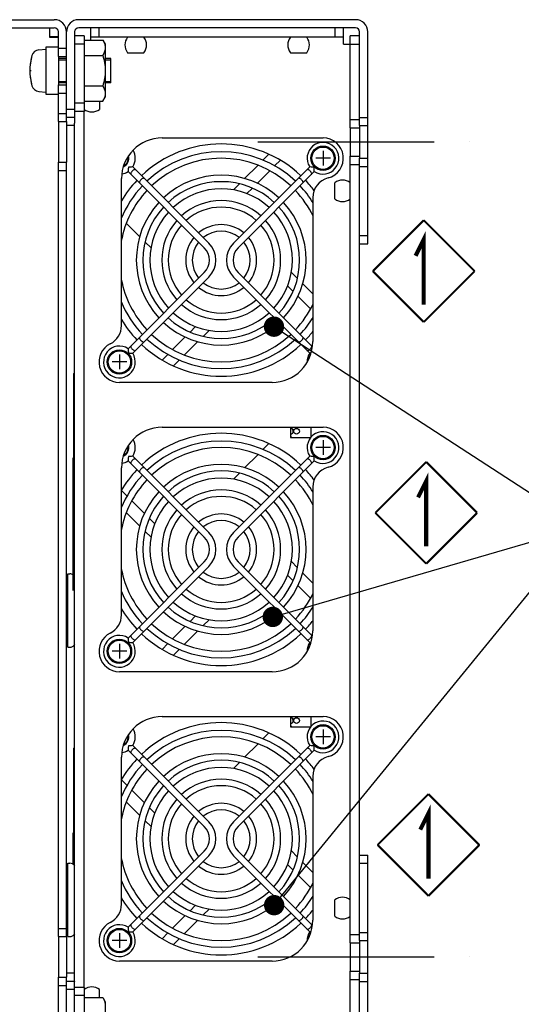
# Model space of a CAD drawing. Header units: millimetres. Extents: x 159 to 2039, y 158 to 1386.
# Tile 6 of 34: x 1738 to 1862, y 282 to 524. Entities that reach past the tile are written whole.
import ezdxf

# ---------------------------------------------------------------- set-up
doc = ezdxf.new("R2010")
doc.units = ezdxf.units.MM
doc.header["$LTSCALE"] = 115.5
doc.linetypes.add('CENTER', pattern=[0.6, 0.375, -0.075, 0.075, -0.075])
doc.linetypes.add('HIDDEN', pattern=[0.2, 0.1, -0.1])
doc.layers.get('0').update_dxf_attribs({"linetype": 'CONTINUOUS'})
for name, color, linetype in [('ALL_AXIS', 7, 'CONTINUOUS'), ('ALL_CURVE', 7, 'CONTINUOUS'), ('ALL_FEATURES', 7, 'CONTINUOUS'), ('ALL_NOTE', 7, 'CONTINUOUS'), ('DEFAULT_2', 8, 'HIDDEN')]:
    doc.layers.add(name, color=color, linetype=linetype)

# ---------------------------------------------------------------- blocks, each defined once
blk = doc.blocks.new('REV_BL0', base_point=(1837.74, 462.3))
at = {"color": 7, "linetype": 'CONTINUOUS', "const_width": 0.5}
for points in [[(1837.74, 474.8), (1825.24, 462.3)], [(1837.74, 474.8), (1850.24, 462.3)], [(1837.74, 449.8), (1825.24, 462.3)], [(1837.74, 449.8), (1850.24, 462.3)]]:
    blk.add_lwpolyline(points, dxfattribs=at)
at = {"color": 2, "linetype": 'CONTINUOUS', "const_width": 1}
blk.add_lwpolyline([(1835.74, 466.07), (1837.74, 470.07), (1837.74, 454.07)], dxfattribs=at)
blk = doc.blocks.new('REV_BL1', base_point=(1838.36, 402.99))
at = {"color": 7, "linetype": 'CONTINUOUS', "const_width": 0.5}
for points in [[(1838.36, 415.49), (1825.86, 402.99)], [(1838.36, 415.49), (1850.86, 402.99)], [(1838.36, 390.49), (1825.86, 402.99)], [(1838.36, 390.49), (1850.86, 402.99)]]:
    blk.add_lwpolyline(points, dxfattribs=at)
at = {"color": 2, "linetype": 'CONTINUOUS', "const_width": 1}
blk.add_lwpolyline([(1836.35, 406.77), (1838.35, 410.77), (1838.35, 394.77)], dxfattribs=at)
blk = doc.blocks.new('REV_BL2', base_point=(1838.9, 321.48))
at = {"color": 7, "linetype": 'CONTINUOUS', "const_width": 0.5}
for points in [[(1838.9, 333.98), (1826.4, 321.48)], [(1838.9, 333.98), (1851.4, 321.48)], [(1838.9, 308.98), (1826.4, 321.48)], [(1838.9, 308.98), (1851.4, 321.48)]]:
    blk.add_lwpolyline(points, dxfattribs=at)
at = {"color": 2, "linetype": 'CONTINUOUS', "const_width": 1}
blk.add_lwpolyline([(1836.9, 325.25), (1838.9, 329.25), (1838.9, 313.25)], dxfattribs=at)

msp = doc.modelspace()

# ---------------------------------------------------------------- linework, layer by layer
at = {"color": 7, "linetype": 'CONTINUOUS'}
for p, q in [((1754.3, 519.0056), (1758.9194, 519.0056)), ((1758.9194, 519.0056), (1759.5, 518)), ((1759.5, 518), (1759.5, 505)), ((1754.3, 515.2528), (1754.3, 507.7472)), ((1754.3, 515.2528), (1758.9194, 515.2528)), ((1760.9, 508.5), (1760.9, 514.5)), ((1754.3, 507.7472), (1758.9194, 507.7472)), ((1758.9194, 503.9944), (1759.5, 505)), ((1754.3, 503.9944), (1758.9194, 503.9944)), ((1751.63, 416.45), (1751.7, 416.45)), ((1751.63, 383.9), (1751.63, 416.45)), ((1751.63, 395.45), (1751.7, 395.45)), ((1751.63, 324.45), (1751.7, 324.45)), ((1751.63, 316.7148), (1751.63, 324.45)), ((1754.3, 284.0056), (1758.9194, 284.0056)), ((1758.9194, 284.0056), (1759.5, 283)), ((1759.5, 283), (1759.5, 270))]:
    msp.add_line(p, q, dxfattribs=at)
for points, knots in [([(1758.9194, 519.0056), (1758.9686, 518.9205), (1759.152, 518.586), (1759.3018, 518.2313), (1759.3796, 517.9589)], [0, 0, 0, 0, 0.25742777, 1, 1, 1, 1]), ([(1759.5, 517.1292), (1759.5, 516.8088), (1759.38, 516.1459), (1759.0895, 515.5473), (1758.9194, 515.2528)], [0, 0, 0, 0, 0.48509454, 1, 1, 1, 1]), ([(1759.3796, 517.9589), (1759.3991, 517.8906), (1759.4679, 517.6192), (1759.5, 517.3381), (1759.5, 517.1292)], [0, 0, 0, 0, 0.25353673, 1, 1, 1, 1]), ([(1758.9194, 515.2528), (1759.0955, 514.6431), (1759.3891, 513.4052), (1759.5, 512.1344), (1759.5, 511.5)], [0, 0, 0, 0, 0.50008029, 1, 1, 1, 1]), ([(1759.5, 511.5), (1759.5, 510.8656), (1759.3891, 509.5948), (1759.0955, 508.3569), (1758.9194, 507.7472)], [0, 0, 0, 0, 0.49991976, 1, 1, 1, 1]), ([(1758.9194, 507.7472), (1759.0895, 507.4527), (1759.38, 506.8541), (1759.5, 506.1912), (1759.5, 505.8708)], [0, 0, 0, 0, 0.5149055, 1, 1, 1, 1]), ([(1759.3796, 505.0411), (1759.3541, 504.9519), (1759.2346, 504.589), (1759.0639, 504.2446), (1758.9194, 503.9944)], [0, 0, 0, 0, 0.24315167, 1, 1, 1, 1]), ([(1759.5, 505.8708), (1759.5, 505.6619), (1759.4679, 505.3808), (1759.3991, 505.1094), (1759.3796, 505.0411)], [0, 0, 0, 0, 0.74646333, 1, 1, 1, 1]), ([(1758.9194, 284.0056), (1758.9686, 283.9205), (1759.152, 283.586), (1759.3018, 283.2313), (1759.3796, 282.9589)], [0, 0, 0, 0, 0.25742777, 1, 1, 1, 1]), ([(1759.3796, 282.9589), (1759.3991, 282.8906), (1759.4679, 282.6192), (1759.5, 282.3381), (1759.5, 282.1292)], [0, 0, 0, 0, 0.25353673, 1, 1, 1, 1])]:
    msp.add_open_spline(points, degree=3, knots=knots, dxfattribs=at)
at = {"layer": 'ALL_AXIS', "color": 7, "linetype": 'CONTINUOUS'}
for p, q in [((1744.9, 517.25), (1744.9, 505.75)), ((1748, 517.25), (1744.9, 517.25)), ((1743.1667, 516.5984), (1744.9, 516.75)), ((1748, 515), (1748, 508)), ((1765, 515.9), (1769, 515.9)), ((1805, 515.9), (1809, 515.9)), ((1748, 514.175), (1750, 514.175)), ((1759.5, 514.175), (1760.9, 514.175)), ((1760.9, 508.825), (1760.9, 514.175)), ((1748, 508.825), (1750, 508.825)), ((1759.5, 508.825), (1760.9, 508.825)), ((1743.1667, 506.4016), (1744.9, 506.25)), ((1744.9, 505.75), (1748, 505.75)), ((1758.1, 504), (1758.1, 502)), ((1754.3, 286.5), (1754.3, 501.5)), ((1748, 499), (1748, 489)), ((1819.7, 497.5), (1819.7, 490.5)), ((1815.9, 480), (1815.9, 484)), ((1750.3, 388), (1750.8, 388)), ((1750.3, 370.0014), (1750.3, 387.9986)), ((1750, 386), (1750.3, 386)), ((1750, 372), (1750.3, 372)), ((1750.3, 370), (1750.8, 370)), ((1750.3, 317), (1750.8, 317)), ((1750.3, 299.0014), (1750.3, 316.9986)), ((1750, 315), (1750.3, 315)), ((1815.9, 304), (1815.9, 308)), ((1750, 301), (1750.3, 301)), ((1748, 299), (1748, 289)), ((1750.3, 299), (1750.8, 299)), ((1819.7, 297.5), (1819.7, 290.5)), ((1758.1, 284), (1758.1, 286))]:
    msp.add_line(p, q, dxfattribs=at)
at = {"layer": 'ALL_AXIS', "color": 3, "linetype": 'CONTINUOUS'}
for p, q in [((1750, 499), (1750, 489)), ((1752, 500), (1752, 499.9273)), ((1752, 289.4273), (1752, 498.5727)), ((1822, 497.5), (1822, 490.5)), ((1750, 299), (1750, 289)), ((1822, 297.5), (1822, 290.5)), ((1752, 288.0727), (1752, 288))]:
    msp.add_line(p, q, dxfattribs=at)
at = {"layer": 'ALL_AXIS', "color": 7, "linetype": 'CENTER'}
for p, q in [((1797, 494), (1849, 494)), ((1797, 294), (1849, 294))]:
    msp.add_line(p, q, dxfattribs=at)
at = {"layer": 'ALL_AXIS', "color": 7, "linetype": 'CONTINUOUS'}
for centre, radius in [((1813, 490), 3), ((1813, 490), 2.75), ((1763, 440), 3), ((1763, 440), 2.75), ((1806.5, 423), 0.7), ((1813, 419), 3), ((1813, 419), 2.75), ((1763, 369), 3), ((1763, 369), 2.75), ((1806.5, 352), 0.7), ((1813, 348), 3), ((1813, 348), 2.75), ((1763, 298), 3), ((1763, 298), 2.75)]:
    msp.add_circle(centre, radius, dxfattribs=at)
for centre, radius, start, end in [((1767.4519, 517.8), 3.1019, 142.227825, 217.772175), ((1766.5481, 517.8), 3.1019, 322.227825, 37.772175), ((1807.4519, 517.8), 3.1019, 142.227825, 217.772175), ((1806.5481, 517.8), 3.1019, 322.227825, 37.772175), ((1755, 511.5), 14, 164.637515, 195.362485), ((1743.3323, 514.7056), 1.9, 95, 164.637515), ((1743.3323, 508.2944), 1.9, 195.362485, 265), ((1756.2, 504.4519), 3.1019, 232.227825, 307.772175), ((1788, 465), 28.5, 46.609566, 133.390434), ((1763, 490), 2.3, 294.325397, 14.366304), ((1788, 465), 26.6, 46.728996, 133.271004), ((1788, 465), 25, 46.82653, 133.17347), ((1788, 465), 20.85, 47.198736, 132.801264), ((1788, 465), 28.5, 136.612956, 149.352756), ((1788, 465), 19.25, 47.381917, 132.618083), ((1788, 465), 28.5, 36.721462, 43.387044), ((1817.8, 481.5481), 3.1019, 52.227825, 127.772175), ((1788, 465), 26.6, 136.722996, 157.503164), ((1788, 465), 25, 136.841444, 169.111067), ((1788, 465), 17.5, 47.627397, 132.372603), ((1788, 465), 25, 25.489956, 43.158556), ((1788, 465), 26.6, 31.955227, 43.277004), ((1788, 465), 20.85, 137.201192, 222.798808), ((1788, 465), 14.6, 48.143483, 131.856517), ((1788, 465), 20.85, 317.201192, 42.798808), ((1817.8, 482.4519), 3.1019, 232.227825, 307.772175), ((1788, 465), 19.25, 137.384148, 222.615852), ((1788, 465), 17.5, 137.627397, 222.372603), ((1788, 465), 13, 48.540346, 131.459654), ((1788, 465), 17.5, 317.627397, 42.372603), ((1788, 465), 19.25, 317.384148, 42.615852), ((1788, 465), 14.6, 138.143483, 221.856517), ((1788, 465), 13, 138.536619, 221.463381), ((1788, 465), 8.7, 50.302584, 129.697416), ((1788, 465), 13, 318.536619, 41.463381), ((1788, 465), 14.6, 318.143483, 41.856517), ((1788, 465), 7.1, 51.470478, 128.529522), ((1788, 465), 8.7, 140.293702, 219.706298), ((1788, 465), 7.1, 141.470478, 218.529522), ((1788, 465), 7.1, 321.470478, 38.529522), ((1788, 465), 8.7, 320.293702, 39.706298), ((1788, 465), 25, 190.888933, 223.158556), ((1788, 465), 7.1, 231.470478, 308.529522), ((1788, 465), 8.7, 230.302584, 309.697416), ((1788, 465), 26.6, 202.496836, 223.277004), ((1788, 465), 13, 228.540346, 311.459654), ((1788, 465), 17.5, 227.627397, 312.372603), ((1788, 465), 14.6, 228.143483, 311.856517), ((1788, 465), 25, 316.841444, 334.510044), ((1788, 465), 28.5, 210.647244, 223.387044), ((1788, 465), 20.85, 227.198736, 312.801264), ((1788, 465), 19.25, 227.381917, 312.618083), ((1788, 465), 26.6, 316.722996, 328.044773), ((1788, 465), 28.5, 316.612956, 322.204432), ((1788, 465), 26.6, 226.728996, 313.271004), ((1788, 465), 25, 226.82653, 313.17347), ((1788, 465), 28.5, 226.609566, 313.390434), ((1805, 423), 0.7, 270, 90), ((1788, 394), 28.5, 46.612956, 133.387044), ((1788, 394), 26.6, 46.728996, 133.271004), ((1788, 394), 32.5, 57.871426, 58.428355), ((1763, 419), 2.3, 294.325397, 14.366304), ((1788, 394), 25, 46.82653, 133.17347), ((1788, 394), 28.5, 136.609566, 149.545564), ((1788, 394), 20.85, 47.198736, 132.801264), ((1788, 394), 19.25, 47.381917, 132.618083), ((1788, 394), 28.5, 36.709195, 43.390434), ((1788, 394), 26.6, 136.722996, 157.503164), ((1788, 394), 25, 136.841444, 169.111067), ((1788, 394), 17.5, 47.627397, 132.372603), ((1788, 394), 25, 25.489956, 43.158556), ((1788, 394), 26.6, 31.955227, 43.277004), ((1788, 394), 14.6, 48.143483, 131.856517), ((1788, 394), 20.85, 137.201192, 222.798808), ((1788, 394), 19.25, 137.384148, 222.615852), ((1788, 394), 13, 48.540346, 131.459654), ((1788, 394), 19.25, 317.384148, 42.615852), ((1788, 394), 20.85, 317.201192, 42.798808), ((1788, 394), 17.5, 137.627397, 222.372603), ((1788, 394), 14.6, 138.143483, 221.856517), ((1788, 394), 14.6, 318.143483, 41.856517), ((1788, 394), 17.5, 317.627397, 42.372603), ((1788, 394), 13, 138.536619, 221.463381), ((1788, 394), 8.7, 50.302584, 129.697416), ((1788, 394), 7.1, 51.470478, 128.529522), ((1788, 394), 13, 318.536619, 41.463381), ((1788, 394), 8.7, 140.293702, 219.706298), ((1788, 394), 8.7, 320.293702, 39.706298), ((1788, 394), 7.1, 141.470478, 218.529522), ((1788, 394), 7.1, 321.470478, 38.529522), ((1788, 394), 25, 190.888933, 223.158556), ((1750.8, 386.5), 1.5, 55.664777, 90), ((1788, 394), 8.7, 230.302584, 309.697416), ((1788, 394), 7.1, 231.470478, 308.529522), ((1788, 394), 13, 228.540346, 311.459654), ((1788, 394), 26.6, 202.496836, 223.277004), ((1788, 394), 14.6, 228.143483, 311.856517), ((1788, 394), 25, 316.841444, 334.510044), ((1788, 394), 28.5, 210.454436, 223.390434), ((1788, 394), 19.25, 227.381917, 312.618083), ((1788, 394), 17.5, 227.627397, 312.372603), ((1788, 394), 26.6, 316.722996, 328.044773), ((1788, 394), 20.85, 227.198736, 312.801264), ((1788, 394), 26.6, 226.728996, 313.271004), ((1788, 394), 25, 226.82653, 313.17347), ((1788, 394), 28.5, 316.609566, 322.334209), ((1788, 394), 28.5, 226.612956, 313.387044), ((1750.8, 371.5), 1.5, 270, 324.641883), ((1788, 323), 28.5, 46.612956, 133.387044), ((1805, 352), 0.7, 270, 90), ((1788, 323), 32.5, 57.871426, 58.428355), ((1763, 348), 2.3, 294.325397, 14.366304), ((1788, 323), 26.6, 46.728996, 133.271004), ((1788, 323), 25, 46.82653, 133.17347), ((1788, 323), 20.85, 47.198736, 132.801264), ((1788, 323), 26.6, 136.722996, 157.503164), ((1788, 323), 28.5, 136.609566, 149.545564), ((1788, 323), 19.25, 47.381917, 132.618083), ((1788, 323), 26.6, 31.955227, 43.277004), ((1788, 323), 28.5, 36.709195, 43.390434), ((1788, 323), 25, 136.841444, 169.111067), ((1788, 323), 17.5, 47.627397, 132.372603), ((1788, 323), 25, 25.489956, 43.158556), ((1788, 323), 20.85, 137.201192, 222.798808), ((1788, 323), 19.25, 137.384148, 222.615852), ((1788, 323), 14.6, 48.143483, 131.856517), ((1788, 323), 13, 48.540346, 131.459654), ((1788, 323), 19.25, 317.384148, 42.615852), ((1788, 323), 20.85, 317.201192, 42.798808), ((1788, 323), 17.5, 137.627397, 222.372603), ((1788, 323), 17.5, 317.627397, 42.372603), ((1788, 323), 14.6, 138.143483, 221.856517), ((1788, 323), 13, 138.536619, 221.463381), ((1788, 323), 8.7, 50.302584, 129.697416), ((1788, 323), 13, 318.536619, 41.463381), ((1788, 323), 14.6, 318.143483, 41.856517), ((1788, 323), 7.1, 51.470478, 128.529522), ((1788, 323), 8.7, 140.293702, 219.706298), ((1788, 323), 7.1, 141.470478, 218.529522), ((1788, 323), 7.1, 321.470478, 38.529522), ((1788, 323), 8.7, 320.293702, 39.706298), ((1750.8, 315.5), 1.5, 35.358117, 90), ((1788, 323), 25, 190.888933, 223.158556), ((1788, 323), 7.1, 231.470478, 308.529522), ((1788, 323), 8.7, 230.302584, 309.697416), ((1788, 323), 26.6, 202.496836, 223.277004), ((1788, 323), 14.6, 228.143483, 311.856517), ((1788, 323), 13, 228.540346, 311.459654), ((1788, 323), 25, 316.841444, 334.510044), ((1788, 323), 17.5, 227.627397, 312.372603), ((1788, 323), 28.5, 210.454436, 223.390434), ((1788, 323), 20.85, 227.198736, 312.801264), ((1788, 323), 19.25, 227.381917, 312.618083), ((1788, 323), 26.6, 316.722996, 328.044773), ((1817.8, 305.5481), 3.1019, 52.227825, 127.772175), ((1788, 323), 25, 226.82653, 313.17347), ((1788, 323), 28.5, 316.609566, 322.334209), ((1788, 323), 28.5, 226.612956, 313.387044), ((1788, 323), 26.6, 226.728996, 313.271004), ((1817.8, 306.4519), 3.1019, 232.227825, 307.772175), ((1750.8, 300.5), 1.5, 270, 324.641883), ((1756.2, 283.5481), 3.1019, 52.227825, 127.772175)]:
    msp.add_arc(centre, radius, start, end, dxfattribs=at)
at = {"layer": 'ALL_CURVE', "color": 40, "linetype": 'CONTINUOUS'}
for p, q in [((1741, 511.5), (1741.359, 511.5)), ((1813, 491.8), (1813, 488.2)), ((1814.8, 490), (1811.2, 490)), ((1764.8, 440), (1761.2, 440)), ((1763, 441.8), (1763, 438.2)), ((1813, 420.8), (1813, 417.2)), ((1814.8, 419), (1811.2, 419)), ((1763, 370.8), (1763, 367.2)), ((1764.8, 369), (1761.2, 369)), ((1814.8, 348), (1811.2, 348)), ((1813, 349.8), (1813, 346.2)), ((1763, 299.8), (1763, 296.2)), ((1764.8, 298), (1761.2, 298))]:
    msp.add_line(p, q, dxfattribs=at)
msp.add_arc((1755, 511.5), 14, 166.997122, 193.002878, dxfattribs=at)
at = {"layer": 'ALL_FEATURES', "color": 3, "linetype": 'CONTINUOUS'}
for p, q in [((1616.2, 524), (1747, 524)), ((1745.9, 519.6), (1745.9, 522)), ((1821, 524), (1753, 524)), ((1748, 519.6), (1745.9, 519.6)), ((1750, 499), (1750, 521)), ((1824, 469), (1824, 521)), ((1822, 498), (1822, 497.5)), ((1822, 490.5), (1822, 490)), ((1750, 299), (1750, 489)), ((1822, 318), (1822, 470)), ((1824, 267), (1824, 319)), ((1822, 298), (1822, 297.5)), ((1822, 290.5), (1822, 290)), ((1750, 267), (1750, 289))]:
    msp.add_line(p, q, dxfattribs=at)
at = {"layer": 'ALL_FEATURES', "color": 7, "linetype": 'CONTINUOUS'}
for p, q in [((1725.5, 522), (1747, 522)), ((1821, 522), (1753, 522)), ((1756, 519.0056), (1756, 522)), ((1758, 519.7), (1758, 522)), ((1816, 519.7), (1816, 522)), ((1818, 518), (1818, 522)), ((1745.9, 519.9), (1748, 519.9)), ((1748, 515), (1748, 521)), ((1752, 521), (1752, 498.5727)), ((1754.3, 520), (1752, 520)), ((1754.3, 520), (1754.3, 501.5)), ((1818, 519.7), (1756, 519.7)), ((1822, 520), (1819.7, 520)), ((1819.7, 497.5), (1819.7, 520)), ((1822, 498), (1822, 521)), ((1754.3, 518), (1752, 518)), ((1818, 518), (1822, 518)), ((1748, 517), (1750, 517)), ((1748, 515), (1750, 515)), ((1748, 499), (1748, 508)), ((1748, 508), (1750, 508)), ((1748, 506), (1750, 506)), ((1754.3, 503.5), (1752, 503.5)), ((1748, 501), (1750, 501)), ((1752, 502), (1750, 502)), ((1754.3, 501.5), (1752, 501.5)), ((1748, 499), (1750, 499)), ((1752, 500), (1750, 500)), ((1752, 498), (1750, 498)), ((1819.7, 499.5), (1822, 499.5)), ((1822, 500), (1824, 500)), ((1822, 498), (1824, 498)), ((1819.7, 497.5), (1822, 497.5)), ((1773.5, 495), (1813, 495)), ((1799.7322, 490.9732), (1798.2595, 489.5005)), ((1819.7, 490.5), (1822, 490.5)), ((1819.7, 297.5), (1819.7, 490.5)), ((1748, 299), (1748, 489)), ((1748, 489), (1750, 489)), ((1797.0084, 488.2493), (1793.7531, 484.9941)), ((1801.1231, 488.1214), (1802.5235, 489.5218)), ((1819.7, 488.5), (1822, 488.5)), ((1822, 490), (1824, 490)), ((1822, 470), (1822, 490)), ((1748, 487), (1750, 487)), ((1765.1334, 486.7352), (1783.8494, 468.0192)), ((1766.2648, 487.8666), (1784.9808, 469.1506)), ((1809.7352, 487.8666), (1791.0192, 469.1506)), ((1810.8666, 486.7352), (1792.1506, 468.0192)), ((1796.8427, 483.841), (1799.9246, 486.9229)), ((1822, 488), (1824, 488)), ((1763.5, 448.9303), (1763.5, 485)), ((1792.4637, 483.7047), (1791, 482.2409)), ((1794.3205, 481.3188), (1795.6565, 482.6548)), ((1810.5, 480.3175), (1810.5, 445)), ((1764.747, 474.0121), (1768.0189, 470.7401)), ((1769.3328, 469.4263), (1770.7591, 468)), ((1822, 471), (1824, 471)), ((1822, 469), (1824, 469)), ((1765.1334, 443.2648), (1783.8494, 461.9808)), ((1810.4086, 443.7227), (1792.1506, 461.9808)), ((1806.6672, 460.5737), (1805.2409, 462)), ((1766.2648, 442.1334), (1784.9808, 460.8494)), ((1809.7352, 442.1334), (1791.0192, 460.8494)), ((1810.5, 456.7409), (1807.9811, 459.2599)), ((1804.3188, 458.6795), (1805.6099, 457.3884)), ((1806.8202, 456.1781), (1809.9513, 453.047)), ((1781.6795, 448.6812), (1780.3435, 447.3452)), ((1783.5363, 446.2953), (1785, 447.7591)), ((1779.1573, 446.159), (1776.0754, 443.0771)), ((1778.9916, 441.7507), (1782.2469, 445.0059)), ((1774.8769, 441.8786), (1773.4765, 440.4782)), ((1776.2678, 439.0268), (1777.7405, 440.4995)), ((1751.7, 437.2), (1752, 437.2)), ((1751.7, 437.2), (1751.7, 436.5)), ((1751.7, 436.5), (1752, 436.5)), ((1751.7, 436.45), (1752, 436.45)), ((1751.7, 436.45), (1751.7, 416.45)), ((1800.5, 435), (1763, 435)), ((1773.5, 424), (1813, 424)), ((1805, 424), (1805, 421.5)), ((1810, 424), (1810, 421.5)), ((1805, 421.5), (1810, 421.5)), ((1799.7322, 419.9732), (1798.2595, 418.5005)), ((1751.7, 416.45), (1752, 416.45)), ((1751.7, 416.2), (1752, 416.2)), ((1751.7, 416.2), (1751.7, 415.5)), ((1765.1334, 415.7352), (1783.8494, 397.0192)), ((1766.2648, 416.8666), (1784.9808, 398.1506)), ((1809.7352, 416.8666), (1791.0192, 398.1506)), ((1810.8666, 415.7352), (1792.1506, 397.0192)), ((1797.0084, 417.2493), (1793.7531, 413.9941)), ((1751.7, 415.5), (1752, 415.5)), ((1751.7, 415.45), (1752, 415.45)), ((1751.7, 415.45), (1751.7, 395.45)), ((1763.5, 377.9303), (1763.5, 414)), ((1792.4637, 412.7047), (1791, 411.2409)), ((1764.9172, 407.0845), (1763.5, 408.5017)), ((1810.5, 409.3175), (1810.5, 374)), ((1769.1798, 402.8219), (1766.0487, 405.953)), ((1764.747, 403.0121), (1768.0189, 399.7401)), ((1771.6812, 400.3205), (1770.3901, 401.6116)), ((1769.3328, 398.4263), (1770.7591, 397)), ((1751.7, 395.45), (1752, 395.45)), ((1765.1334, 372.2648), (1783.8494, 390.9808)), ((1766.2648, 371.1334), (1784.9808, 389.8494)), ((1809.7352, 371.1334), (1791.0192, 389.8494)), ((1810.4086, 372.7227), (1792.1506, 390.9808)), ((1806.6672, 389.5737), (1805.2409, 391)), ((1804.3188, 387.6795), (1805.6099, 386.3884)), ((1810.5, 385.7409), (1807.9811, 388.2599)), ((1806.8202, 385.1781), (1809.9513, 382.047)), ((1781.6795, 377.6812), (1780.3435, 376.3452)), ((1779.1573, 375.159), (1776.0754, 372.0771)), ((1783.5363, 375.2953), (1785, 376.7591)), ((1778.9916, 370.7507), (1782.2469, 374.0059)), ((1774.8769, 370.8786), (1773.4765, 369.4782)), ((1776.2678, 368.0268), (1777.7405, 369.4995)), ((1800.5, 364), (1763, 364)), ((1773.5, 353), (1813, 353)), ((1805, 353), (1805, 350.5)), ((1810, 353), (1810, 350.5)), ((1805, 350.5), (1810, 350.5)), ((1799.7322, 348.9732), (1798.2595, 347.5005)), ((1766.2648, 345.8666), (1784.9808, 327.1506)), ((1809.7352, 345.8666), (1791.0192, 327.1506)), ((1797.0084, 346.2493), (1793.7531, 342.9941)), ((1751.7, 345.2), (1752, 345.2)), ((1751.7, 345.2), (1751.7, 344.5)), ((1751.7, 344.5), (1752, 344.5)), ((1751.7, 344.45), (1752, 344.45)), ((1751.7, 344.45), (1751.7, 324.45)), ((1765.1334, 344.7352), (1783.8494, 326.0192)), ((1810.8666, 344.7352), (1792.1506, 326.0192)), ((1763.5, 306.9303), (1763.5, 343)), ((1792.4637, 341.7047), (1791, 340.2409)), ((1810.5, 338.3175), (1810.5, 303)), ((1764.9172, 336.0845), (1763.5, 337.5017)), ((1769.1798, 331.8219), (1766.0487, 334.953)), ((1764.747, 332.0121), (1768.0189, 328.7401)), ((1771.6812, 329.3205), (1770.3901, 330.6116)), ((1769.3328, 327.4263), (1770.7591, 326)), ((1751.7, 324.45), (1752, 324.45)), ((1765.1334, 301.2648), (1783.8494, 319.9808)), ((1810.4086, 301.7227), (1792.1506, 319.9808)), ((1806.6672, 318.5737), (1805.2409, 320)), ((1822, 319), (1824, 319)), ((1766.2648, 300.1334), (1784.9808, 318.8494)), ((1809.7352, 300.1334), (1791.0192, 318.8494)), ((1804.3188, 316.6795), (1805.6099, 315.3884)), ((1810.5, 314.7409), (1807.9811, 317.2599)), ((1822, 298), (1822, 318)), ((1822, 317), (1824, 317)), ((1806.8202, 314.1781), (1809.9513, 311.047)), ((1781.6795, 306.6812), (1780.3435, 305.3452)), ((1783.5363, 304.2953), (1785, 305.7591)), ((1779.1573, 304.159), (1776.0754, 301.0771)), ((1778.9916, 299.7507), (1782.2469, 303.0059)), ((1748, 301), (1750, 301)), ((1774.8769, 299.8786), (1773.4765, 298.4782)), ((1822, 300), (1824, 300)), ((1748, 299), (1750, 299)), ((1776.2678, 297.0268), (1777.7405, 298.4995)), ((1819.7, 299.5), (1822, 299.5)), ((1819.7, 297.5), (1822, 297.5)), ((1822, 298), (1824, 298)), ((1800.5, 293), (1763, 293)), ((1752, 290), (1750, 290)), ((1819.7, 290.5), (1822, 290.5)), ((1819.7, 268), (1819.7, 290.5)), ((1822, 290), (1824, 290)), ((1822, 267), (1822, 290)), ((1748, 289), (1750, 289)), ((1748, 280), (1748, 289)), ((1752, 288), (1750, 288)), ((1752, 267), (1752, 289.4273)), ((1819.7, 288.5), (1822, 288.5)), ((1822, 288), (1824, 288)), ((1748, 287), (1750, 287)), ((1752, 286), (1750, 286)), ((1754.3, 286.5), (1752, 286.5)), ((1754.3, 286.5), (1754.3, 268)), ((1754.3, 284.5), (1752, 284.5))]:
    msp.add_line(p, q, dxfattribs=at)
at = {"layer": 'ALL_FEATURES', "color": 3, "linetype": 'CONTINUOUS'}
for centre, start, end in [((1747, 521), 0, 90), ((1753, 521), 90, 180), ((1821, 521), 0, 90)]:
    msp.add_arc(centre, 3, start, end, dxfattribs=at)
at = {"layer": 'ALL_FEATURES', "color": 7, "linetype": 'CONTINUOUS'}
for centre, radius, start, end in [((1747, 521), 1, 0, 90), ((1753, 521), 1, 90, 180), ((1821, 521), 1, 0, 90), ((1773.5, 485), 10, 90, 180), ((1813, 490), 3.9, 236.837004, 213.162996), ((1813, 490), 5, 284.477512, 90), ((1763, 490), 3.9, 326.837004, 30.246976), ((1763, 490), 2.15, 298.292246, 11.247824), ((1763, 490), 3.9, 278.665274, 303.162996), ((1815.5, 480.3175), 5, 104.477512, 180), ((1780.8302, 465), 5.8698, 315, 45), ((1795.1698, 465), 5.8698, 135, 225), ((1780.8302, 465), 4.2698, 315, 45), ((1795.1698, 465), 4.2698, 135, 225), ((1758.5, 448.9303), 5, 296.743684, 360), ((1800.5, 445), 10, 270, 360), ((1763, 440), 5, 116.743684, 270), ((1763, 440), 3.9, 56.837004, 33.162996), ((1813, 440), 3.9, 146.837004, 180.19683), ((1810.9616, 430.3105), 11.8863, 94.234044, 95.921873), ((1773.5, 414), 10, 90, 180), ((1813, 419), 3.9, 236.837004, 213.162996), ((1813, 419), 5, 284.477512, 90), ((1763, 419), 3.9, 326.837004, 30.246976), ((1763, 419), 2.15, 298.292246, 11.271858), ((1763, 419), 3.9, 278.665274, 303.162996), ((1815.5, 409.3175), 5, 104.477512, 180), ((1780.8302, 394), 4.2698, 315, 45), ((1780.8302, 394), 5.8698, 315, 45), ((1795.1698, 394), 5.8698, 135, 225), ((1795.1698, 394), 4.2698, 135, 225), ((1758.5, 377.9303), 5, 296.743684, 360), ((1763, 369), 5, 116.743684, 270), ((1763, 369), 3.9, 56.837004, 33.162996), ((1800.5, 374), 10, 270, 360), ((1813, 369), 3.9, 146.837004, 180.19683), ((1810.9616, 359.3105), 11.8863, 94.234044, 95.921873), ((1773.5, 343), 10, 90, 180), ((1813, 348), 5, 284.477512, 90), ((1813, 348), 3.9, 236.837004, 213.162996), ((1763, 348), 2.15, 298.292246, 11.271858), ((1763, 348), 3.9, 326.837004, 30.246976), ((1763, 348), 3.9, 278.665274, 303.162996), ((1815.5, 338.3175), 5, 104.477512, 180), ((1780.8302, 323), 5.8698, 315, 45), ((1795.1698, 323), 5.8698, 135, 225), ((1780.8302, 323), 4.2698, 315, 45), ((1795.1698, 323), 4.2698, 135, 225), ((1758.5, 306.9303), 5, 296.743684, 360), ((1763, 298), 5, 116.743684, 270), ((1800.5, 303), 10, 270, 360), ((1763, 298), 3.9, 56.837004, 33.162996), ((1813, 298), 3.9, 146.837004, 180.19683), ((1810.9616, 288.3105), 11.8863, 94.234044, 95.921873)]:
    msp.add_arc(centre, radius, start, end, dxfattribs=at)
for points, knots in [([(1765.192, 487.808), (1765.192, 487.6856), (1765.1846, 487.3274), (1765.1576, 486.9698), (1765.1334, 486.7352)], [0, 0, 0, 0, 0.34163537, 1, 1, 1, 1]), ([(1766.2648, 487.8666), (1766.2299, 487.863), (1765.8735, 487.8276), (1765.5152, 487.808), (1765.192, 487.808)], [0, 0, 0, 0, 0.09780031, 1, 1, 1, 1]), ([(1766.1504, 486.8496), (1766.0754, 486.7746), (1765.9465, 486.6199), (1765.7972, 486.3756), (1765.7436, 486.1251), (1765.819, 486.0496)], [0, 0, 0, 0, 0.35003477, 0.64765342, 1, 1, 1, 1]), ([(1766.9504, 487.181), (1766.8749, 487.2564), (1766.6244, 487.2028), (1766.3801, 487.0535), (1766.2254, 486.9246), (1766.1504, 486.8496)], [0, 0, 0, 0, 0.35234658, 0.64996523, 1, 1, 1, 1]), ([(1809.8496, 486.8496), (1809.7746, 486.9246), (1809.6199, 487.0535), (1809.3756, 487.2028), (1809.1251, 487.2564), (1809.0496, 487.181)], [0, 0, 0, 0, 0.35003477, 0.64765342, 1, 1, 1, 1]), ([(1810.808, 487.808), (1810.6856, 487.808), (1810.3274, 487.8154), (1809.9698, 487.8424), (1809.7352, 487.8666)], [0, 0, 0, 0, 0.34163339, 1, 1, 1, 1]), ([(1810.181, 486.0496), (1810.2564, 486.1251), (1810.2028, 486.3756), (1810.0535, 486.6199), (1809.9246, 486.7746), (1809.8496, 486.8496)], [0, 0, 0, 0, 0.35234658, 0.64996523, 1, 1, 1, 1]), ([(1810.8666, 486.7352), (1810.863, 486.7701), (1810.8276, 487.1265), (1810.808, 487.4848), (1810.808, 487.808)], [0, 0, 0, 0, 0.09780117, 1, 1, 1, 1]), ([(1768.2717, 484.7283), (1768.1968, 484.6533), (1768.0678, 484.4985), (1767.9186, 484.2543), (1767.8649, 484.0037), (1767.9403, 483.9283)], [0, 0, 0, 0, 0.35003477, 0.64765342, 1, 1, 1, 1]), ([(1769.0717, 485.0597), (1768.9963, 485.1351), (1768.7457, 485.0814), (1768.5015, 484.9322), (1768.3467, 484.8032), (1768.2717, 484.7283)], [0, 0, 0, 0, 0.35234658, 0.64996523, 1, 1, 1, 1]), ([(1807.7283, 484.7283), (1807.6533, 484.8032), (1807.4985, 484.9322), (1807.2543, 485.0814), (1807.0037, 485.1351), (1806.9283, 485.0597)], [0, 0, 0, 0, 0.35003477, 0.64765342, 1, 1, 1, 1]), ([(1808.0597, 483.9283), (1808.1351, 484.0037), (1808.0814, 484.2543), (1807.9322, 484.4985), (1807.8032, 484.6533), (1807.7283, 484.7283)], [0, 0, 0, 0, 0.35234658, 0.64996523, 1, 1, 1, 1]), ([(1767.9403, 446.0717), (1767.8649, 445.9963), (1767.9186, 445.7457), (1768.0678, 445.5015), (1768.1968, 445.3467), (1768.2717, 445.2717)], [0, 0, 0, 0, 0.35234658, 0.64996523, 1, 1, 1, 1]), ([(1768.2717, 445.2717), (1768.3467, 445.1968), (1768.5015, 445.0678), (1768.7457, 444.9186), (1768.9963, 444.8649), (1769.0717, 444.9403)], [0, 0, 0, 0, 0.35003477, 0.64765342, 1, 1, 1, 1]), ([(1806.9283, 444.9403), (1807.0037, 444.8649), (1807.2543, 444.9186), (1807.4985, 445.0678), (1807.6533, 445.1968), (1807.7283, 445.2717)], [0, 0, 0, 0, 0.35234658, 0.64996523, 1, 1, 1, 1]), ([(1807.7283, 445.2717), (1807.8032, 445.3467), (1807.9322, 445.5015), (1808.0814, 445.7457), (1808.1351, 445.9963), (1808.0597, 446.0717)], [0, 0, 0, 0, 0.35003477, 0.64765342, 1, 1, 1, 1]), ([(1765.1334, 443.2648), (1765.137, 443.2299), (1765.1724, 442.8735), (1765.192, 442.5152), (1765.192, 442.192)], [0, 0, 0, 0, 0.09780031, 1, 1, 1, 1]), ([(1765.192, 442.192), (1765.3144, 442.192), (1765.6726, 442.1846), (1766.0302, 442.1576), (1766.2648, 442.1334)], [0, 0, 0, 0, 0.34163537, 1, 1, 1, 1]), ([(1765.819, 443.9504), (1765.7436, 443.8749), (1765.7972, 443.6244), (1765.9465, 443.3801), (1766.0754, 443.2254), (1766.1504, 443.1504)], [0, 0, 0, 0, 0.35234658, 0.64996523, 1, 1, 1, 1]), ([(1766.1504, 443.1504), (1766.2254, 443.0754), (1766.3801, 442.9465), (1766.6244, 442.7972), (1766.8749, 442.7436), (1766.9504, 442.819)], [0, 0, 0, 0, 0.35003477, 0.64765342, 1, 1, 1, 1]), ([(1809.0496, 442.819), (1809.1251, 442.7436), (1809.3756, 442.7972), (1809.6199, 442.9465), (1809.7746, 443.0754), (1809.8496, 443.1504)], [0, 0, 0, 0, 0.35234658, 0.64996523, 1, 1, 1, 1]), ([(1809.8496, 443.1504), (1809.9246, 443.2254), (1810.0535, 443.3801), (1810.2028, 443.6244), (1810.2564, 443.8749), (1810.181, 443.9504)], [0, 0, 0, 0, 0.35003477, 0.64765342, 1, 1, 1, 1]), ([(1765.192, 416.808), (1765.192, 416.6856), (1765.1846, 416.3274), (1765.1576, 415.9698), (1765.1334, 415.7352)], [0, 0, 0, 0, 0.34163537, 1, 1, 1, 1]), ([(1766.2648, 416.8666), (1766.2299, 416.863), (1765.8735, 416.8276), (1765.5152, 416.808), (1765.192, 416.808)], [0, 0, 0, 0, 0.09780031, 1, 1, 1, 1]), ([(1766.1504, 415.8496), (1766.0754, 415.7746), (1765.9465, 415.6199), (1765.7972, 415.3756), (1765.7436, 415.1251), (1765.819, 415.0496)], [0, 0, 0, 0, 0.35003477, 0.64765342, 1, 1, 1, 1]), ([(1766.9504, 416.181), (1766.8749, 416.2564), (1766.6244, 416.2028), (1766.3801, 416.0535), (1766.2254, 415.9246), (1766.1504, 415.8496)], [0, 0, 0, 0, 0.35234658, 0.64996523, 1, 1, 1, 1]), ([(1809.8496, 415.8496), (1809.7746, 415.9246), (1809.6199, 416.0535), (1809.3756, 416.2028), (1809.1251, 416.2564), (1809.0496, 416.181)], [0, 0, 0, 0, 0.35003477, 0.64765342, 1, 1, 1, 1]), ([(1810.808, 416.808), (1810.6856, 416.808), (1810.3274, 416.8154), (1809.9698, 416.8424), (1809.7352, 416.8666)], [0, 0, 0, 0, 0.34163339, 1, 1, 1, 1]), ([(1810.181, 415.0496), (1810.2564, 415.1251), (1810.2028, 415.3756), (1810.0535, 415.6199), (1809.9246, 415.7746), (1809.8496, 415.8496)], [0, 0, 0, 0, 0.35234658, 0.64996523, 1, 1, 1, 1]), ([(1810.8666, 415.7352), (1810.863, 415.7701), (1810.8276, 416.1265), (1810.808, 416.4848), (1810.808, 416.808)], [0, 0, 0, 0, 0.09780117, 1, 1, 1, 1]), ([(1768.2717, 413.7283), (1768.1968, 413.6533), (1768.0678, 413.4985), (1767.9186, 413.2543), (1767.8649, 413.0037), (1767.9403, 412.9283)], [0, 0, 0, 0, 0.35003477, 0.64765342, 1, 1, 1, 1]), ([(1769.0717, 414.0597), (1768.9963, 414.1351), (1768.7457, 414.0814), (1768.5015, 413.9322), (1768.3467, 413.8032), (1768.2717, 413.7283)], [0, 0, 0, 0, 0.35234658, 0.64996523, 1, 1, 1, 1]), ([(1807.7283, 413.7283), (1807.6533, 413.8032), (1807.4985, 413.9322), (1807.2543, 414.0814), (1807.0037, 414.1351), (1806.9283, 414.0597)], [0, 0, 0, 0, 0.35003477, 0.64765342, 1, 1, 1, 1]), ([(1808.0597, 412.9283), (1808.1351, 413.0037), (1808.0814, 413.2543), (1807.9322, 413.4985), (1807.8032, 413.6533), (1807.7283, 413.7283)], [0, 0, 0, 0, 0.35234658, 0.64996523, 1, 1, 1, 1]), ([(1767.9403, 375.0717), (1767.8649, 374.9963), (1767.9186, 374.7457), (1768.0678, 374.5015), (1768.1968, 374.3467), (1768.2717, 374.2717)], [0, 0, 0, 0, 0.35234658, 0.64996523, 1, 1, 1, 1]), ([(1807.7283, 374.2717), (1807.8032, 374.3467), (1807.9322, 374.5015), (1808.0814, 374.7457), (1808.1351, 374.9963), (1808.0597, 375.0717)], [0, 0, 0, 0, 0.35003477, 0.64765342, 1, 1, 1, 1]), ([(1765.1334, 372.2648), (1765.137, 372.2299), (1765.1724, 371.8735), (1765.192, 371.5152), (1765.192, 371.192)], [0, 0, 0, 0, 0.09780031, 1, 1, 1, 1]), ([(1765.819, 372.9504), (1765.7436, 372.8749), (1765.7972, 372.6244), (1765.9465, 372.3801), (1766.0754, 372.2254), (1766.1504, 372.1504)], [0, 0, 0, 0, 0.35234658, 0.64996523, 1, 1, 1, 1]), ([(1766.1504, 372.1504), (1766.2254, 372.0754), (1766.3801, 371.9465), (1766.6244, 371.7972), (1766.8749, 371.7436), (1766.9504, 371.819)], [0, 0, 0, 0, 0.35003477, 0.64765342, 1, 1, 1, 1]), ([(1768.2717, 374.2717), (1768.3467, 374.1968), (1768.5015, 374.0678), (1768.7457, 373.9186), (1768.9963, 373.8649), (1769.0717, 373.9403)], [0, 0, 0, 0, 0.35003477, 0.64765342, 1, 1, 1, 1]), ([(1806.9283, 373.9403), (1807.0037, 373.8649), (1807.2543, 373.9186), (1807.4985, 374.0678), (1807.6533, 374.1968), (1807.7283, 374.2717)], [0, 0, 0, 0, 0.35234658, 0.64996523, 1, 1, 1, 1]), ([(1809.0496, 371.819), (1809.1251, 371.7436), (1809.3756, 371.7972), (1809.6199, 371.9465), (1809.7746, 372.0754), (1809.8496, 372.1504)], [0, 0, 0, 0, 0.35234658, 0.64996523, 1, 1, 1, 1]), ([(1809.8496, 372.1504), (1809.9246, 372.2254), (1810.0535, 372.3801), (1810.2028, 372.6244), (1810.2564, 372.8749), (1810.181, 372.9504)], [0, 0, 0, 0, 0.35003477, 0.64765342, 1, 1, 1, 1]), ([(1765.192, 371.192), (1765.3144, 371.192), (1765.6726, 371.1846), (1766.0302, 371.1576), (1766.2648, 371.1334)], [0, 0, 0, 0, 0.34163537, 1, 1, 1, 1]), ([(1765.192, 345.808), (1765.192, 345.6856), (1765.1846, 345.3274), (1765.1576, 344.9698), (1765.1334, 344.7352)], [0, 0, 0, 0, 0.34163537, 1, 1, 1, 1]), ([(1766.2648, 345.8666), (1766.2299, 345.863), (1765.8735, 345.8276), (1765.5152, 345.808), (1765.192, 345.808)], [0, 0, 0, 0, 0.09780031, 1, 1, 1, 1]), ([(1810.808, 345.808), (1810.6856, 345.808), (1810.3274, 345.8154), (1809.9698, 345.8424), (1809.7352, 345.8666)], [0, 0, 0, 0, 0.34163339, 1, 1, 1, 1]), ([(1810.8666, 344.7352), (1810.863, 344.7701), (1810.8276, 345.1265), (1810.808, 345.4848), (1810.808, 345.808)], [0, 0, 0, 0, 0.09780117, 1, 1, 1, 1]), ([(1766.1504, 344.8496), (1766.0754, 344.7746), (1765.9465, 344.6199), (1765.7972, 344.3756), (1765.7436, 344.1251), (1765.819, 344.0496)], [0, 0, 0, 0, 0.35003477, 0.64765342, 1, 1, 1, 1]), ([(1766.9504, 345.181), (1766.8749, 345.2564), (1766.6244, 345.2028), (1766.3801, 345.0535), (1766.2254, 344.9246), (1766.1504, 344.8496)], [0, 0, 0, 0, 0.35234658, 0.64996523, 1, 1, 1, 1]), ([(1769.0717, 343.0597), (1768.9963, 343.1351), (1768.7457, 343.0814), (1768.5015, 342.9322), (1768.3467, 342.8032), (1768.2717, 342.7283)], [0, 0, 0, 0, 0.35234658, 0.64996523, 1, 1, 1, 1]), ([(1807.7283, 342.7283), (1807.6533, 342.8032), (1807.4985, 342.9322), (1807.2543, 343.0814), (1807.0037, 343.1351), (1806.9283, 343.0597)], [0, 0, 0, 0, 0.35003477, 0.64765342, 1, 1, 1, 1]), ([(1809.8496, 344.8496), (1809.7746, 344.9246), (1809.6199, 345.0535), (1809.3756, 345.2028), (1809.1251, 345.2564), (1809.0496, 345.181)], [0, 0, 0, 0, 0.35003477, 0.64765342, 1, 1, 1, 1]), ([(1810.181, 344.0496), (1810.2564, 344.1251), (1810.2028, 344.3756), (1810.0535, 344.6199), (1809.9246, 344.7746), (1809.8496, 344.8496)], [0, 0, 0, 0, 0.35234658, 0.64996523, 1, 1, 1, 1]), ([(1768.2717, 342.7283), (1768.1968, 342.6533), (1768.0678, 342.4985), (1767.9186, 342.2543), (1767.8649, 342.0037), (1767.9403, 341.9283)], [0, 0, 0, 0, 0.35003477, 0.64765342, 1, 1, 1, 1]), ([(1808.0597, 341.9283), (1808.1351, 342.0037), (1808.0814, 342.2543), (1807.9322, 342.4985), (1807.8032, 342.6533), (1807.7283, 342.7283)], [0, 0, 0, 0, 0.35234658, 0.64996523, 1, 1, 1, 1]), ([(1767.9403, 304.0717), (1767.8649, 303.9963), (1767.9186, 303.7457), (1768.0678, 303.5015), (1768.1968, 303.3467), (1768.2717, 303.2717)], [0, 0, 0, 0, 0.35234658, 0.64996523, 1, 1, 1, 1]), ([(1768.2717, 303.2717), (1768.3467, 303.1968), (1768.5015, 303.0678), (1768.7457, 302.9186), (1768.9963, 302.8649), (1769.0717, 302.9403)], [0, 0, 0, 0, 0.35003477, 0.64765342, 1, 1, 1, 1]), ([(1806.9283, 302.9403), (1807.0037, 302.8649), (1807.2543, 302.9186), (1807.4985, 303.0678), (1807.6533, 303.1968), (1807.7283, 303.2717)], [0, 0, 0, 0, 0.35234658, 0.64996523, 1, 1, 1, 1]), ([(1807.7283, 303.2717), (1807.8032, 303.3467), (1807.9322, 303.5015), (1808.0814, 303.7457), (1808.1351, 303.9963), (1808.0597, 304.0717)], [0, 0, 0, 0, 0.35003477, 0.64765342, 1, 1, 1, 1]), ([(1765.1334, 301.2648), (1765.137, 301.2299), (1765.1724, 300.8735), (1765.192, 300.5152), (1765.192, 300.192)], [0, 0, 0, 0, 0.09780031, 1, 1, 1, 1]), ([(1765.192, 300.192), (1765.3144, 300.192), (1765.6726, 300.1846), (1766.0302, 300.1576), (1766.2648, 300.1334)], [0, 0, 0, 0, 0.34163537, 1, 1, 1, 1]), ([(1765.819, 301.9504), (1765.7436, 301.8749), (1765.7972, 301.6244), (1765.9465, 301.3801), (1766.0754, 301.2254), (1766.1504, 301.1504)], [0, 0, 0, 0, 0.35234658, 0.64996523, 1, 1, 1, 1]), ([(1766.1504, 301.1504), (1766.2254, 301.0754), (1766.3801, 300.9465), (1766.6244, 300.7972), (1766.8749, 300.7436), (1766.9504, 300.819)], [0, 0, 0, 0, 0.35003477, 0.64765342, 1, 1, 1, 1]), ([(1809.0496, 300.819), (1809.1251, 300.7436), (1809.3756, 300.7972), (1809.6199, 300.9465), (1809.7746, 301.0754), (1809.8496, 301.1504)], [0, 0, 0, 0, 0.35234658, 0.64996523, 1, 1, 1, 1]), ([(1809.8496, 301.1504), (1809.9246, 301.2254), (1810.0535, 301.3801), (1810.2028, 301.6244), (1810.2564, 301.8749), (1810.181, 301.9504)], [0, 0, 0, 0, 0.35003477, 0.64765342, 1, 1, 1, 1])]:
    msp.add_open_spline(points, degree=3, knots=knots, dxfattribs=at)
at = {"layer": 'ALL_NOTE', "color": 2, "linetype": 'CONTINUOUS'}
for p in [(1803.0547, 447.3045), (1802.5852, 308.6394), (1803.0689, 378.1359)]:
    msp.add_line(p, (1876.7373, 399.5), dxfattribs=at)
at = {"layer": 'ALL_NOTE', "color": 2, "linetype": 'CONTINUOUS', "const_width": 2.5}
for points in [[(1799.7075, 448.6652, 1), (1802.2075, 448.6652, 1)], [(1799.4178, 377.4396, 1), (1801.9178, 377.4396, 1)], [(1799.7545, 306.7026, 1), (1802.2545, 306.7026, 1)]]:
    msp.add_lwpolyline(points, format="xyb", close=True, dxfattribs=at)
at = {"layer": 'DEFAULT_2', "color": 8, "linetype": 'HIDDEN'}
for p, q in [((1750, 514.5), (1748, 514.5)), ((1760.9, 514.5), (1759.5, 514.5)), ((1750, 508.5), (1748, 508.5)), ((1760.9, 508.5), (1759.5, 508.5))]:
    msp.add_line(p, q, dxfattribs=at)

# ---------------------------------------------------------------- block references
at = {"color": 2, "linetype": 'CONTINUOUS'}
for name, p in [('REV_BL0', (1837.7427, 462.2955)), ('REV_BL1', (1838.3551, 402.9899)), ('REV_BL2', (1838.9033, 321.475))]:
    msp.add_blockref(name, p, dxfattribs=at)

doc.saveas('drawing.dxf')
